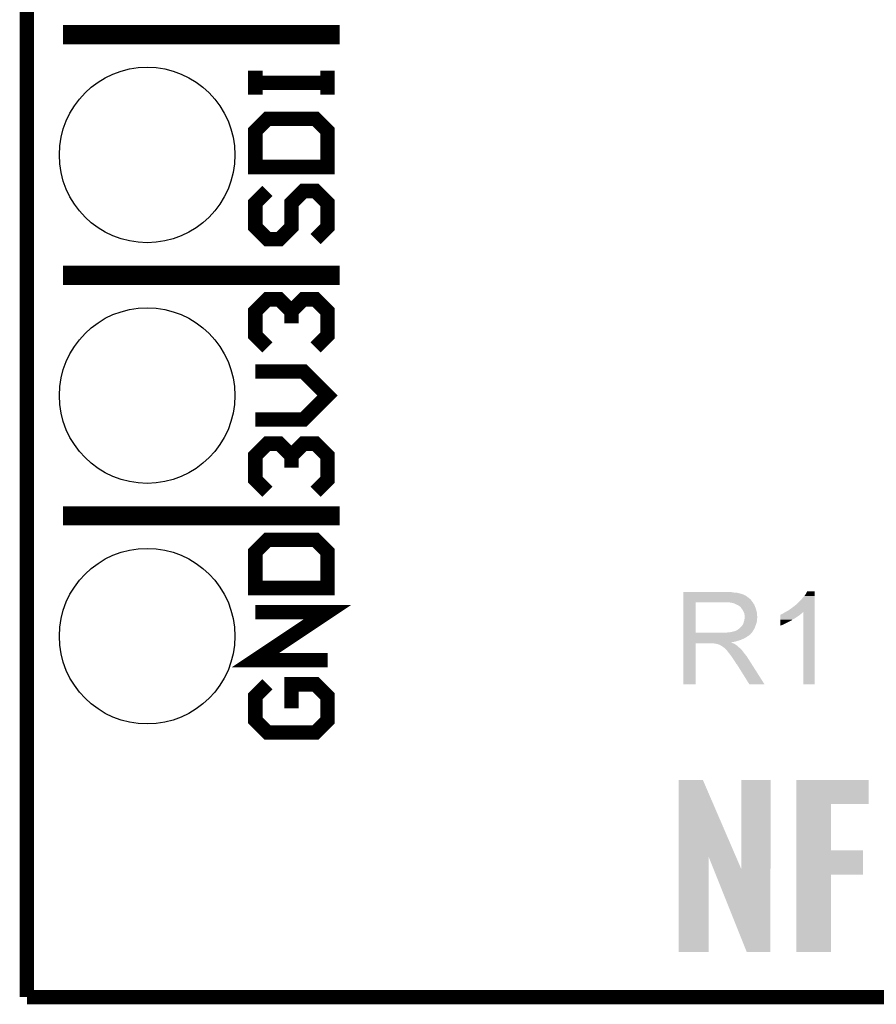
# Model space of a CAD drawing. Extents: x -1.3 to 24.2, y -3.9 to 53.4.
# Tile 1 of 42: x -1.3 to 7.7, y -3.9 to 6.5. Entities that reach past the tile are written whole.
import ezdxf

# ---------------------------------------------------------------- set-up
doc = ezdxf.new("R2010")
doc.units = 0
doc.layers.get('0').update_dxf_attribs({"linetype": 'CONTINUOUS'})
for name, color, linetype in [('NFC_4_CLICK_V100_GKO', 9, 'CONTINUOUS'), ('NFC_4_CLICK_V100_GTO', 11, 'CONTINUOUS'), ('NFC_4_CLICK_V100_GTS', 8, 'CONTINUOUS')]:
    doc.layers.add(name, color=color, linetype=linetype)

# ---------------------------------------------------------------- blocks, each defined once
blk = doc.blocks.new('ROUND_23')
blk.add_circle((0, 0), 0.927)

msp = doc.modelspace()

# ---------------------------------------------------------------- linework, layer by layer
at = {"layer": 'NFC_4_CLICK_V100_GKO', "const_width": 0.1524}
for points in [[(-1.27, -3.81), (-1.27, 53.34)], [(-1.27, -3.81), (21.59, -3.81)]]:
    msp.add_lwpolyline(points, dxfattribs=at)
at = {"layer": 'NFC_4_CLICK_V100_GTO'}
for points, const_width in [([(-0.889, 6.35), (2.032, 6.35)], 0.2032), ([(1.143, 5.715), (1.143, 5.969), (1.143, 5.842), (1.905, 5.842), (1.905, 5.715), (1.905, 5.969)], 0.1524), ([(1.143, 4.953), (1.905, 4.953), (1.905, 5.334), (1.778, 5.461), (1.27, 5.461), (1.143, 5.334), (1.143, 4.953)], 0.1524), ([(1.27, 4.699), (1.143, 4.572), (1.143, 4.318), (1.27, 4.191), (1.397, 4.191), (1.524, 4.318), (1.524, 4.572), (1.651, 4.699), (1.778, 4.699), (1.905, 4.572), (1.905, 4.318), (1.778, 4.191)], 0.1524), ([(-0.889, 3.81), (2.032, 3.81)], 0.2032), ([(1.27, 3.048), (1.143, 3.175), (1.143, 3.429), (1.27, 3.556), (1.397, 3.556), (1.524, 3.429), (1.524, 3.302), (1.524, 3.429), (1.651, 3.556), (1.778, 3.556), (1.905, 3.429), (1.905, 3.175), (1.778, 3.048)], 0.1524), ([(1.143, 2.286), (1.651, 2.286), (1.905, 2.54), (1.651, 2.794), (1.143, 2.794)], 0.1524), ([(1.27, 1.524), (1.143, 1.651), (1.143, 1.905), (1.27, 2.032), (1.397, 2.032), (1.524, 1.905), (1.524, 1.778), (1.524, 1.905), (1.651, 2.032), (1.778, 2.032), (1.905, 1.905), (1.905, 1.651), (1.778, 1.524)], 0.1524), ([(-0.889, 1.27), (2.032, 1.27)], 0.2032), ([(1.143, 0.508), (1.905, 0.508), (1.905, 0.889), (1.778, 1.016), (1.27, 1.016), (1.143, 0.889), (1.143, 0.508)], 0.1524), ([(1.905, -0.254), (1.143, -0.254), (1.905, 0.254), (1.143, 0.254)], 0.1524), ([(1.27, -0.508), (1.143, -0.635), (1.143, -0.889), (1.27, -1.016), (1.778, -1.016), (1.905, -0.889), (1.905, -0.635), (1.778, -0.508), (1.524, -0.508), (1.524, -0.762)], 0.1524)]:
    msp.add_lwpolyline(points, dxfattribs=dict(at, const_width=const_width))
for points in [[(5.66422, 0.46482), (5.664222, 0.46736), (6.16966, 0.46482), (6.14172, 0.46736)], [(5.66422, 0.45974), (5.66422, 0.46482), (6.200138, 0.45974), (6.16966, 0.46482)], [(5.66422, 0.4572), (5.66422, 0.45974), (6.2357, 0.4572), (6.200138, 0.45974)], [(5.66422, 0.44958), (5.66422, 0.4572), (6.266178, 0.44958), (6.2357, 0.4572)], [(5.66422, 0.4445), (5.66422, 0.44958), (6.281422, 0.4445), (6.266178, 0.44958)], [(5.66422, 0.44196), (5.66422, 0.4445), (6.294122, 0.44196), (6.281422, 0.4445)], [(5.66422, 0.441938), (5.66422, 0.44196), (6.29666, 0.441938), (6.294122, 0.44196)], [(5.66422, 0.439414), (5.66422, 0.441938), (6.296674, 0.439414), (6.29666, 0.441938)], [(5.66422, 0.43434), (5.66422, 0.439414), (6.30682, 0.43434), (6.296674, 0.439414)], [(5.66422, 0.429258), (5.66422, 0.43434), (6.319522, 0.429258), (6.30682, 0.43434)], [(5.66422, 0.4191), (5.66422, 0.429258), (6.33476, 0.4191), (6.319522, 0.429258)], [(5.66422, 0.4064), (5.66422, 0.4191), (6.35, 0.4064), (6.33476, 0.4191)], [(6.90626, 0.38354), (6.94182, 0.42418), (7.048498, 0.38354), (7.048498, 0.42418)], [(6.94182, 0.42418), (6.95706, 0.447042), (7.048498, 0.42418), (7.048498, 0.447042)], [(6.95706, 0.447042), (6.969762, 0.472418), (7.048498, 0.447042), (7.0485, 0.472418)], [(6.969762, 0.472418), (6.969774, 0.47244), (7.0485, 0.472418), (6.969774, 0.47244)], [(5.664212, 0.035582), (5.664218, 0.35812), (5.79374, 0.035582), (5.793742, 0.35812)], [(5.664218, 0.37084), (5.66422, 0.391158), (6.38556, 0.37084), (6.370322, 0.391158)], [(5.664218, 0.35814), (5.664218, 0.37084), (6.395438, 0.35814), (6.38556, 0.37084)], [(5.664218, 0.35812), (5.664218, 0.35814), (5.793742, 0.35812), (6.10108, 0.35814)], [(5.66422, 0.391158), (5.66422, 0.4064), (6.370322, 0.391158), (6.35, 0.4064)], [(6.172202, 0.35306), (6.139182, 0.35814), (6.399388, 0.35306), (6.395438, 0.35814)], [(6.190842, 0.347976), (6.172202, 0.35306), (6.40334, 0.347976), (6.399388, 0.35306)], [(6.20014, 0.34544), (6.190842, 0.347976), (6.403344, 0.34544), (6.40334, 0.347976)], [(6.200152, 0.345434), (6.20014, 0.34544), (6.403344, 0.345434), (6.403344, 0.34544)], [(6.22046, 0.33528), (6.200152, 0.345434), (6.41096, 0.33528), (6.403344, 0.345434)], [(6.23824, 0.32766), (6.22046, 0.33528), (6.414008, 0.32766), (6.41096, 0.33528)], [(6.24671, 0.32258), (6.23824, 0.32766), (6.41604, 0.32258), (6.414008, 0.32766)], [(6.25094, 0.320042), (6.24671, 0.32258), (6.417128, 0.320042), (6.41604, 0.32258)], [(6.258564, 0.31496), (6.25094, 0.320042), (6.419306, 0.31496), (6.417128, 0.320042)], [(6.261104, 0.314952), (6.258564, 0.31496), (6.41931, 0.314952), (6.419306, 0.31496)], [(6.26872, 0.3048), (6.261104, 0.314952), (6.42366, 0.3048), (6.41931, 0.314952)], [(6.80466, 0.29464), (6.83514, 0.3175), (7.048496, 0.29464), (7.048496, 0.3175)], [(6.83514, 0.3175), (6.863078, 0.340358), (7.048496, 0.3175), (7.048496, 0.340358)], [(6.863078, 0.340358), (6.90626, 0.38354), (7.048496, 0.340358), (7.048498, 0.38354)], [(6.27634, 0.29464), (6.26872, 0.3048), (6.427048, 0.29464), (6.42366, 0.3048)], [(6.285412, 0.28194), (6.27634, 0.29464), (6.43128, 0.28194), (6.427048, 0.29464)], [(6.28904, 0.276858), (6.285412, 0.28194), (6.432806, 0.276858), (6.43128, 0.28194)], [(6.2992, 0.256538), (6.28904, 0.276858), (6.4389, 0.256538), (6.432806, 0.276858)], [(6.30682, 0.241296), (6.2992, 0.256538), (6.440426, 0.241296), (6.4389, 0.256538)], [(6.308272, 0.23114), (6.30682, 0.241296), (6.44144, 0.23114), (6.440426, 0.241296)], [(6.30936, 0.223518), (6.308272, 0.23114), (6.442076, 0.223518), (6.44144, 0.23114)], [(6.309362, 0.210818), (6.30936, 0.223518), (6.443134, 0.210818), (6.442076, 0.223518)], [(6.3119, 0.203196), (6.309362, 0.210818), (6.44377, 0.203196), (6.443134, 0.210818)], [(6.687836, 0.2032), (6.68784, 0.2159), (6.86308, 0.2032), (6.883398, 0.2159)], [(6.68784, 0.2159), (6.687842, 0.22606), (6.883398, 0.2159), (6.89559, 0.22606)], [(6.687842, 0.22606), (6.690366, 0.226066), (6.89559, 0.22606), (6.895598, 0.226066)], [(6.690366, 0.226066), (6.6929, 0.2286), (6.895598, 0.226066), (6.89864, 0.2286)], [(6.6929, 0.2286), (6.692904, 0.228602), (6.89864, 0.2286), (6.898642, 0.228602)], [(6.692904, 0.228602), (6.697982, 0.23114), (6.898642, 0.228602), (6.901814, 0.23114)], [(6.697982, 0.23114), (6.705604, 0.233682), (6.901814, 0.23114), (6.904992, 0.233682)], [(6.705604, 0.233682), (6.713222, 0.23876), (6.904992, 0.233682), (6.91134, 0.23876)], [(6.713222, 0.23876), (6.723378, 0.24384), (6.91134, 0.23876), (6.918112, 0.24384)], [(6.723378, 0.24384), (6.727608, 0.246378), (6.918112, 0.24384), (6.921498, 0.246378)], [(6.727608, 0.246378), (6.740298, 0.253992), (6.921498, 0.246378), (6.926576, 0.253992)], [(6.740298, 0.253992), (6.740312, 0.254), (6.926576, 0.253992), (6.929098, 0.254)], [(6.740312, 0.254), (6.74878, 0.25908), (7.048494, 0.254), (7.048494, 0.25908)], [(6.74878, 0.25908), (6.776722, 0.27432), (7.048494, 0.25908), (7.048494, 0.27432)], [(6.776722, 0.27432), (6.80466, 0.29464), (7.048494, 0.27432), (7.048496, 0.29464)], [(6.92912, -0.507978), (6.929098, 0.254), (7.048478, -0.507978), (7.048494, 0.254)], [(6.2738, 0.09906), (6.283958, 0.111758), (6.42158, 0.09906), (6.426198, 0.111758)], [(6.283958, 0.111758), (6.286498, 0.1143), (6.426198, 0.111758), (6.427122, 0.1143)], [(6.286498, 0.1143), (6.28904, 0.119378), (6.427122, 0.1143), (6.428968, 0.119378)], [(6.28904, 0.119378), (6.294118, 0.126998), (6.428968, 0.119378), (6.431738, 0.126998)], [(6.294118, 0.126998), (6.299198, 0.139698), (6.431738, 0.126998), (6.436356, 0.139698)], [(6.299198, 0.1397), (6.30174, 0.152398), (6.436358, 0.1397), (6.438898, 0.152398)], [(6.299198, 0.139698), (6.299198, 0.1397), (6.436356, 0.139698), (6.436358, 0.1397)], [(6.30174, 0.152398), (6.306818, 0.165098), (6.438898, 0.152398), (6.44144, 0.165098)], [(6.306818, 0.165098), (6.309358, 0.182876), (6.44144, 0.165098), (6.44144, 0.182876)], [(6.309358, 0.182876), (6.310446, 0.190498), (6.44144, 0.182876), (6.443978, 0.190498)], [(6.310446, 0.190498), (6.3119, 0.20066), (6.443978, 0.190498), (6.443978, 0.20066)], [(6.3119, 0.200662), (6.3119, 0.203196), (6.44398, 0.200662), (6.44377, 0.203196)], [(6.3119, 0.20066), (6.3119, 0.200662), (6.443978, 0.20066), (6.44398, 0.200662)], [(6.68782, 0.11938), (6.687826, 0.14986), (6.710678, 0.11938), (6.77164, 0.14986)], [(6.68782, 0.11179), (6.68782, 0.11938), (6.68782, 0.11179), (6.710678, 0.11938)], [(6.687826, 0.14986), (6.687828, 0.15748), (6.77164, 0.14986), (6.789418, 0.15748)], [(6.687828, 0.15748), (6.68783, 0.1651), (6.789418, 0.15748), (6.802122, 0.1651)], [(6.68783, 0.17272), (6.687834, 0.18796), (6.814816, 0.17272), (6.840222, 0.18796)], [(6.68783, 0.172698), (6.68783, 0.17272), (6.81228, 0.172698), (6.814816, 0.17272)], [(6.68783, 0.170174), (6.68783, 0.172698), (6.812266, 0.170174), (6.81228, 0.172698)], [(6.68783, 0.1651), (6.68783, 0.170174), (6.802122, 0.1651), (6.812266, 0.170174)], [(6.687834, 0.18796), (6.687836, 0.2032), (6.840222, 0.18796), (6.86308, 0.2032)], [(5.66421, 0.02286), (5.664212, 0.025394), (6.375378, 0.02286), (6.3754, 0.025394)], [(5.66421, 0.022846), (5.66421, 0.02286), (6.372854, 0.022846), (6.375378, 0.02286)], [(5.66421, 0.01778), (5.66421, 0.022846), (6.370316, 0.01778), (6.372854, 0.022846)], [(5.66421, 0.012698), (5.66421, 0.01778), (6.362698, 0.012698), (6.370316, 0.01778)], [(5.66421, 0.007618), (5.66421, 0.012698), (6.357616, 0.007618), (6.362698, 0.012698)], [(5.66421, 0.002538), (5.66421, 0.007618), (6.34746, 0.002538), (6.357616, 0.007618)], [(5.66421, -0.005082), (5.66421, 0.002538), (6.337298, -0.005082), (6.34746, 0.002538)], [(5.664212, 0.03556), (5.664212, 0.035582), (6.083298, 0.03556), (5.79374, 0.035582)], [(5.664212, 0.025394), (5.664212, 0.03556), (6.3754, 0.025394), (6.38556, 0.03556)], [(6.083298, 0.03556), (6.101064, 0.038098), (6.38556, 0.03556), (6.388098, 0.038098)], [(6.101064, 0.038098), (6.10108, 0.0381), (6.388098, 0.038098), (6.388098, 0.0381)], [(6.121398, 0.0381), (6.167118, 0.04318), (6.388098, 0.0381), (6.391486, 0.04318)], [(6.167118, 0.04318), (6.207758, 0.05334), (6.391486, 0.04318), (6.398262, 0.05334)], [(6.210296, 0.05334), (6.217916, 0.058418), (6.398262, 0.05334), (6.401224, 0.058418)], [(6.217916, 0.058418), (6.225538, 0.06096), (6.401224, 0.058418), (6.402706, 0.06096)], [(6.225538, 0.06096), (6.235698, 0.066038), (6.402706, 0.06096), (6.405668, 0.066038)], [(6.235698, 0.066038), (6.257922, 0.083818), (6.405668, 0.066038), (6.41604, 0.083818)], [(6.257922, 0.083818), (6.261098, 0.086358), (6.41604, 0.083818), (6.416962, 0.086358)], [(6.261098, 0.086358), (6.2738, 0.09906), (6.416962, 0.086358), (6.42158, 0.09906)], [(5.6642, -0.507978), (5.664208, -0.076222), (5.793718, -0.507978), (5.79374, -0.076222)], [(5.664208, -0.066042), (5.66421, -0.063534), (6.172204, -0.066042), (6.169692, -0.063534)], [(5.664208, -0.068582), (5.664208, -0.066042), (6.177282, -0.068582), (6.172204, -0.066042)], [(5.664208, -0.07366), (5.664208, -0.068582), (6.1849, -0.07366), (6.177282, -0.068582)], [(5.664208, -0.0762), (5.664208, -0.07366), (6.191252, -0.0762), (6.1849, -0.07366)], [(5.664208, -0.076222), (5.664208, -0.0762), (5.79374, -0.076222), (5.986778, -0.0762)], [(5.66421, -0.02032), (5.66421, -0.005082), (6.3119, -0.02032), (6.337298, -0.005082)], [(5.66421, -0.02794), (5.66421, -0.02032), (6.29666, -0.02794), (6.3119, -0.02032)], [(5.66421, -0.04318), (5.66421, -0.02794), (6.261098, -0.04318), (6.29666, -0.02794)], [(5.66421, -0.048262), (5.66421, -0.04318), (6.238238, -0.048262), (6.261098, -0.04318)], [(5.66421, -0.05588), (5.66421, -0.048262), (6.217918, -0.05588), (6.238238, -0.048262)], [(5.66421, -0.06096), (5.66421, -0.05588), (6.195058, -0.06096), (6.217918, -0.05588)], [(5.66421, -0.063534), (5.66421, -0.06096), (6.169692, -0.063534), (6.195058, -0.06096)], [(5.996938, -0.07874), (5.986778, -0.0762), (6.197602, -0.07874), (6.191252, -0.0762)], [(6.012174, -0.081274), (6.009634, -0.07874), (6.201826, -0.081274), (6.197602, -0.07874)], [(6.014716, -0.08128), (6.012174, -0.081274), (6.201836, -0.08128), (6.201826, -0.081274)], [(6.045198, -0.09144), (6.014716, -0.08128), (6.218768, -0.09144), (6.201836, -0.08128)], [(6.050278, -0.09398), (6.045198, -0.09144), (6.223, -0.09398), (6.218768, -0.09144)], [(6.055358, -0.09652), (6.050278, -0.09398), (6.226176, -0.09652), (6.223, -0.09398)], [(6.062978, -0.101598), (6.055358, -0.09652), (6.232524, -0.101598), (6.226176, -0.09652)], [(6.068056, -0.104138), (6.062978, -0.101598), (6.235698, -0.104138), (6.232524, -0.101598)], [(6.070594, -0.10414), (6.068056, -0.104138), (6.2357, -0.10414), (6.235698, -0.104138)], [(6.07314, -0.106678), (6.070594, -0.10414), (6.238238, -0.106678), (6.2357, -0.10414)], [(6.0833, -0.1143), (6.07314, -0.106678), (6.24586, -0.1143), (6.238238, -0.106678)], [(6.086476, -0.11684), (6.0833, -0.1143), (6.2484, -0.11684), (6.24586, -0.1143)], [(6.092828, -0.121922), (6.086476, -0.11684), (6.256022, -0.121922), (6.2484, -0.11684)], [(6.095998, -0.124458), (6.092828, -0.121922), (6.258558, -0.124458), (6.256022, -0.121922)], [(6.118862, -0.147322), (6.095998, -0.124458), (6.28142, -0.147322), (6.258558, -0.124458)], [(6.126478, -0.15494), (6.118862, -0.147322), (6.287136, -0.15494), (6.28142, -0.147322)], [(6.134098, -0.1651), (6.126478, -0.15494), (6.294756, -0.1651), (6.287136, -0.15494)], [(6.13537, -0.16764), (6.134098, -0.1651), (6.29666, -0.16764), (6.294756, -0.1651)], [(6.136634, -0.170166), (6.13537, -0.16764), (6.298626, -0.170166), (6.29666, -0.16764)], [(6.13917, -0.17018), (6.136634, -0.170166), (6.298636, -0.17018), (6.298626, -0.170166)], [(6.154416, -0.1905), (6.13917, -0.17018), (6.31444, -0.1905), (6.298636, -0.17018)], [(6.16966, -0.21082), (6.154416, -0.1905), (6.330696, -0.21082), (6.31444, -0.1905)], [(6.173048, -0.215902), (6.16966, -0.21082), (6.33476, -0.215902), (6.330696, -0.21082)], [(6.191674, -0.24384), (6.173048, -0.215902), (6.35254, -0.24384), (6.33476, -0.215902)], [(6.20014, -0.25654), (6.191674, -0.24384), (6.360598, -0.25654), (6.35254, -0.24384)], [(6.21284, -0.274318), (6.20014, -0.25654), (6.371878, -0.274318), (6.360598, -0.25654)], [(6.223, -0.292102), (6.21284, -0.274318), (6.383162, -0.292102), (6.371878, -0.274318)], [(6.225538, -0.297174), (6.223, -0.292102), (6.38638, -0.297174), (6.383162, -0.292102)], [(6.230614, -0.299718), (6.225538, -0.297174), (6.387994, -0.299718), (6.38638, -0.297174)], [(6.233162, -0.3048), (6.230614, -0.299718), (6.391218, -0.3048), (6.387994, -0.299718)], [(6.360158, -0.50799), (6.233162, -0.3048), (6.520134, -0.50799), (6.391218, -0.3048)], [(5.793718, -0.508), (5.6642, -0.507978), (5.793718, -0.508), (5.793718, -0.507978)], [(6.52014, -0.508), (6.520134, -0.50799), (6.52014, -0.508), (6.360158, -0.50799)], [(7.048478, -0.508), (6.92912, -0.507978), (7.048478, -0.508), (7.048478, -0.507978)], [(5.613412, -2.329294), (5.61342, -1.518934), (6.219468, -2.329294), (5.869944, -1.518934)], [(5.61342, -1.518934), (5.613422, -1.51892), (5.869944, -1.518934), (5.613422, -1.51892)], [(6.27634, -2.461154), (6.27636, -1.518942), (6.583668, -2.461154), (6.58368, -1.518942)], [(6.27636, -1.518942), (6.276362, -1.51892), (6.58368, -1.518942), (6.276362, -1.51892)], [(6.855478, -1.77292), (6.85548, -1.518942), (7.619978, -1.77292), (7.62, -1.518942)], [(6.85548, -1.518942), (6.855482, -1.51892), (7.62, -1.518942), (6.855482, -1.51892)], [(6.855472, -2.2606), (6.855478, -1.772942), (7.221242, -2.2606), (7.22122, -1.772942)], [(6.855478, -1.772942), (6.855478, -1.77292), (7.22122, -1.772942), (7.619978, -1.77292)], [(6.855468, -2.51714), (6.855472, -2.260622), (7.559018, -2.51714), (7.55904, -2.260622)], [(6.855472, -2.260622), (6.855472, -2.2606), (7.55904, -2.260622), (7.221242, -2.2606)], [(5.6134, -3.332458), (5.613412, -2.329294), (5.930878, -3.332458), (5.9309, -2.329294)], [(5.983652, -2.461154), (5.9309, -2.329294), (6.27634, -2.461154), (6.219468, -2.329294)], [(6.332216, -3.332466), (5.983652, -2.461154), (6.583658, -3.332466), (6.583668, -2.461154)], [(6.85546, -3.332458), (6.855468, -2.517162), (7.221198, -3.332458), (7.22122, -2.517162)], [(6.855468, -2.517162), (6.855468, -2.51714), (7.22122, -2.517162), (7.559018, -2.51714)], [(5.930878, -3.33248), (5.6134, -3.332458), (5.930878, -3.33248), (5.930878, -3.332458)], [(6.583658, -3.33248), (6.332216, -3.332466), (6.583658, -3.33248), (6.583658, -3.332466)], [(7.221198, -3.33248), (6.85546, -3.332458), (7.221198, -3.33248), (7.221198, -3.332458)]]:
    msp.add_solid(points, dxfattribs=at)

# ---------------------------------------------------------------- block references
at = {"layer": 'NFC_4_CLICK_V100_GTS'}
for p in [(0, 5.08), (0, 2.54), (0, 0)]:
    msp.add_blockref('ROUND_23', p, dxfattribs=at)

doc.saveas('drawing.dxf')
